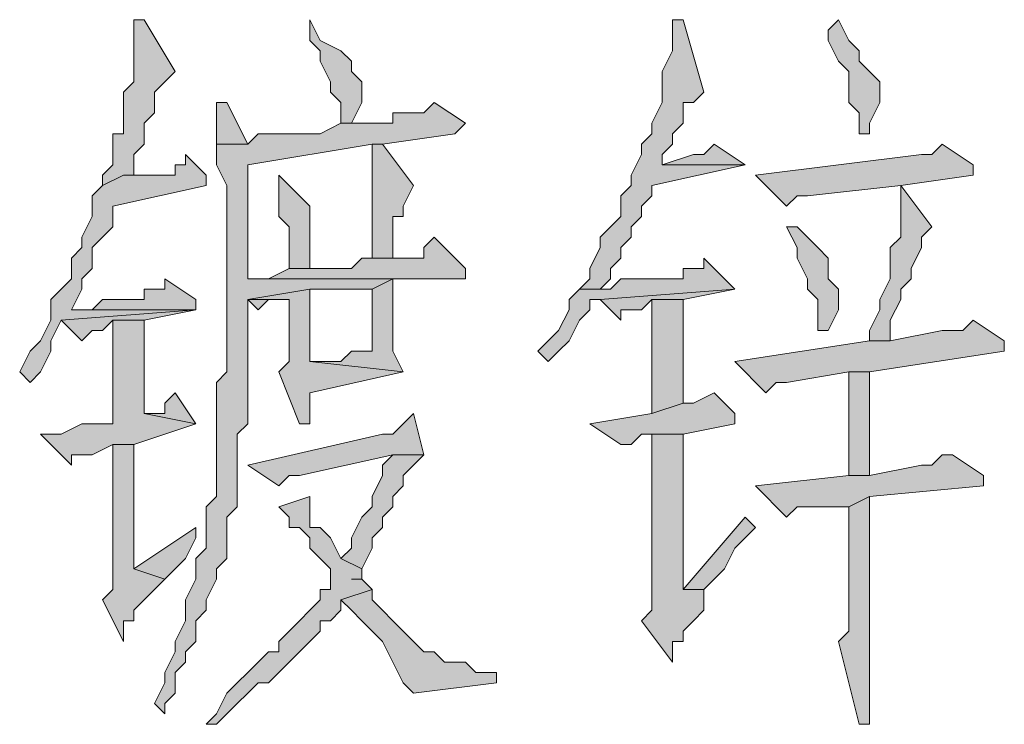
# Model space of a CAD drawing. Extents: x 566443 to 590371, y 3845226 to 3876576.
# Tile 150 of 221: x 586605.47 to 586609.49, y 3853962.62 to 3853965.5. Entities that reach past the tile are written whole.
import ezdxf

# ---------------------------------------------------------------- set-up
doc = ezdxf.new("R2010")
doc.units = 0
doc.layers.add('C00-00-00', color=7, linetype='CONTINUOUS')

msp = doc.modelspace()

# ---------------------------------------------------------------- hatches: boundary and pattern name
at = {"layer": 'C00-00-00'}
h = msp.add_hatch(color=256, dxfattribs=at)
h.dxf.hatch_style = 2
h.paths.add_polyline_path([(586605.9752, 3853965.5016), (586605.9329, 3853965.5016), (586605.9329, 3853965.4593), (586605.9329, 3853965.2476), (586605.8906, 3853965.2053), (586605.8906, 3853965.0359), (586605.8482, 3853965.0359), (586605.8482, 3853964.9089), (586605.8059, 3853964.8666), (586605.8059, 3853964.8243), (586605.8906, 3853964.8666), (586605.9329, 3853964.8666), (586605.9329, 3853964.9089), (586605.9329, 3853964.9513), (586605.9752, 3853964.9936), (586605.9752, 3853965.0783), (586606.0176, 3853965.1206), (586606.0176, 3853965.2053), (586606.0599, 3853965.2476), (586606.1022, 3853965.2899)])
h = msp.add_hatch(color=256, dxfattribs=at)
h.dxf.hatch_style = 2
h.paths.add_polyline_path([(586606.6526, 3853965.5016), (586606.6526, 3853965.4169), (586606.6949, 3853965.3746), (586606.6949, 3853965.3323), (586606.7372, 3853965.2476), (586606.7372, 3853965.2053), (586606.7796, 3853965.1629), (586606.7796, 3853965.0783), (586606.8219, 3853965.0783), (586606.8642, 3853965.1629), (586606.8642, 3853965.2476), (586606.8219, 3853965.2899), (586606.8219, 3853965.3323), (586606.7796, 3853965.3746), (586606.6949, 3853965.4169)])
h = msp.add_hatch(color=256, dxfattribs=at)
h.dxf.hatch_style = 2
h.paths.add_polyline_path([(586608.1342, 3853965.5016), (586608.1342, 3853965.3746), (586608.0919, 3853965.2899), (586608.0919, 3853965.1629), (586608.0496, 3853965.0783), (586608.0496, 3853965.0359), (586608.0072, 3853964.9936), (586608.0072, 3853964.9513), (586607.9649, 3853964.8666), (586607.9649, 3853964.8243), (586607.9226, 3853964.7819), (586607.9226, 3853964.6973), (586607.8802, 3853964.6549), (586607.8379, 3853964.6126), (586607.8379, 3853964.5703), (586607.7956, 3853964.4856), (586607.7956, 3853964.4433), (586607.7532, 3853964.4009), (586607.8379, 3853964.4009), (586607.8802, 3853964.4433), (586607.8802, 3853964.4856), (586607.9226, 3853964.5279), (586607.9226, 3853964.5703), (586607.9649, 3853964.6126), (586607.9649, 3853964.6549), (586608.0072, 3853964.6973), (586608.0072, 3853964.7396), (586608.0496, 3853964.7819), (586608.0496, 3853964.8243), (586608.4306, 3853964.9089), (586608.0919, 3853964.9089), (586608.0919, 3853964.9513), (586608.1342, 3853964.9936), (586608.1342, 3853965.0359), (586608.1766, 3853965.0783), (586608.1766, 3853965.1629), (586608.2189, 3853965.1629), (586608.2612, 3853965.2053), (586608.1766, 3853965.5016)])
h = msp.add_hatch(color=256, dxfattribs=at)
h.dxf.hatch_style = 2
h.paths.add_polyline_path([(586608.8116, 3853965.5016), (586608.7692, 3853965.4593), (586608.7692, 3853965.4169), (586608.8116, 3853965.3323), (586608.8539, 3853965.2899), (586608.8539, 3853965.1629), (586608.8962, 3853965.1206), (586608.8962, 3853965.0359), (586608.9386, 3853965.0359), (586608.9386, 3853965.0783), (586608.9809, 3853965.1629), (586608.9809, 3853965.2476), (586608.9386, 3853965.2899), (586608.8962, 3853965.3323), (586608.8962, 3853965.3746), (586608.8539, 3853965.4169)])
h = msp.add_hatch(color=256, dxfattribs=at)
h.dxf.hatch_style = 2
h.paths.add_polyline_path([(586607.1606, 3853965.1629), (586607.1182, 3853965.1206), (586606.9912, 3853965.1206), (586606.9912, 3853965.0783), (586606.7796, 3853965.0783), (586606.6949, 3853965.0359), (586606.4409, 3853965.0359), (586606.3986, 3853964.9936), (586606.2716, 3853964.9936), (586606.2716, 3853964.9513), (586606.2716, 3853964.9089), (586606.3139, 3853964.8243), (586606.3139, 3853964.0623), (586606.2716, 3853964.0199), (586606.2716, 3853963.5543), (586606.2292, 3853963.5119), (586606.2292, 3853963.3426), (586606.1869, 3853963.3003), (586606.1869, 3853963.2156), (586606.1446, 3853963.1309), (586606.1446, 3853963.0463), (586606.1022, 3853962.9616), (586606.1022, 3853962.9193), (586606.0599, 3853962.8346), (586606.0599, 3853962.7923), (586606.0176, 3853962.7076), (586606.0599, 3853962.6653), (586606.0599, 3853962.7076), (586606.1022, 3853962.7499), (586606.1022, 3853962.8346), (586606.1446, 3853962.8769), (586606.1446, 3853962.9193), (586606.1869, 3853962.9616), (586606.1869, 3853963.0463), (586606.2292, 3853963.0886), (586606.2292, 3853963.1309), (586606.2716, 3853963.2156), (586606.2716, 3853963.2579), (586606.3139, 3853963.3003), (586606.3139, 3853963.4696), (586606.3562, 3853963.5119), (586606.3562, 3853963.8083), (586606.3986, 3853963.8506), (586606.3986, 3853964.3586), (586606.6526, 3853964.4009), (586606.9066, 3853964.4009), (586606.9912, 3853964.4433), (586606.3986, 3853964.4433), (586606.3986, 3853964.5279), (586606.3986, 3853964.9089), (586606.9066, 3853964.9936), (586606.9489, 3853964.9936), (586607.2452, 3853965.0359), (586607.2876, 3853965.0783)])
h = msp.add_hatch(color=256, dxfattribs=at)
h.dxf.hatch_style = 2
h.paths.add_polyline_path([(586606.2716, 3853965.1629), (586606.2716, 3853964.9936), (586606.3986, 3853964.9936), (586606.3139, 3853965.1629)])
h = msp.add_hatch(color=256, dxfattribs=at)
h.dxf.hatch_style = 2
h.paths.add_polyline_path([(586606.9489, 3853964.9936), (586606.9066, 3853964.9936), (586606.9066, 3853964.9513), (586606.9066, 3853964.5279), (586606.9912, 3853964.5279), (586606.9912, 3853964.6973), (586607.0336, 3853964.6973), (586607.0336, 3853964.7396), (586607.0759, 3853964.8243)])
h = msp.add_hatch(color=256, dxfattribs=at)
h.dxf.hatch_style = 2
h.paths.add_polyline_path([(586608.3036, 3853964.9936), (586608.2612, 3853964.9513), (586608.2189, 3853964.9513), (586608.0919, 3853964.9089), (586608.4306, 3853964.9089)])
h = msp.add_hatch(color=256, dxfattribs=at)
h.dxf.hatch_style = 2
h.paths.add_polyline_path([(586609.2349, 3853964.9936), (586609.1926, 3853964.9513), (586609.1502, 3853964.9513), (586608.4729, 3853964.8666), (586608.5999, 3853964.7396), (586608.6422, 3853964.7819), (586608.6846, 3853964.7819), (586609.0656, 3853964.8243), (586609.3619, 3853964.8666), (586609.3619, 3853964.9089)])
h = msp.add_hatch(color=256, dxfattribs=at)
h.dxf.hatch_style = 2
h.paths.add_polyline_path([(586606.1446, 3853964.9513), (586606.1446, 3853964.9089), (586606.1022, 3853964.9089), (586606.1022, 3853964.8666), (586606.0599, 3853964.8666), (586605.8906, 3853964.8666), (586605.8059, 3853964.8243), (586605.7636, 3853964.7819), (586605.7636, 3853964.6973), (586605.7212, 3853964.6126), (586605.7212, 3853964.5703), (586605.6789, 3853964.5279), (586605.6789, 3853964.4433), (586605.6366, 3853964.4009), (586605.5942, 3853964.3586), (586605.5942, 3853964.2739), (586605.5519, 3853964.1893), (586605.5096, 3853964.1469), (586605.4672, 3853964.0623), (586605.5096, 3853964.0199), (586605.5519, 3853964.0623), (586605.5942, 3853964.1469), (586605.5942, 3853964.1893), (586605.6366, 3853964.2739), (586606.1869, 3853964.3163), (586605.6789, 3853964.3163), (586605.7212, 3853964.4009), (586605.7212, 3853964.4433), (586605.7636, 3853964.4856), (586605.7636, 3853964.5703), (586605.8059, 3853964.6126), (586605.8482, 3853964.6549), (586605.8482, 3853964.7396), (586606.2292, 3853964.8243), (586606.2292, 3853964.8666)])
h = msp.add_hatch(color=256, dxfattribs=at)
h.dxf.hatch_style = 2
h.paths.add_polyline_path([(586606.5256, 3853964.8666), (586606.5256, 3853964.6973), (586606.5679, 3853964.6549), (586606.5679, 3853964.4856), (586606.6526, 3853964.4856), (586606.6526, 3853964.7396)])
h = msp.add_hatch(color=256, dxfattribs=at)
h.dxf.hatch_style = 2
h.paths.add_polyline_path([(586609.0656, 3853964.8243), (586609.0656, 3853964.6126), (586609.0232, 3853964.5703), (586609.0232, 3853964.4433), (586608.9809, 3853964.3586), (586608.9809, 3853964.3163), (586608.9386, 3853964.2316), (586608.9386, 3853964.1893), (586609.0232, 3853964.1893), (586609.0232, 3853964.2739), (586609.0656, 3853964.3586), (586609.0656, 3853964.4009), (586609.1079, 3853964.4433), (586609.1079, 3853964.4856), (586609.1502, 3853964.5703), (586609.1502, 3853964.6126), (586609.1926, 3853964.6549)])
h = msp.add_hatch(color=256, dxfattribs=at)
h.dxf.hatch_style = 2
h.paths.add_polyline_path([(586608.6422, 3853964.6549), (586608.5999, 3853964.6549), (586608.6422, 3853964.5703), (586608.6422, 3853964.5279), (586608.6846, 3853964.4433), (586608.6846, 3853964.4009), (586608.7269, 3853964.3586), (586608.7269, 3853964.2316), (586608.7692, 3853964.2316), (586608.8116, 3853964.3163), (586608.8116, 3853964.4009), (586608.7692, 3853964.4433), (586608.7692, 3853964.5279), (586608.7269, 3853964.5703), (586608.6846, 3853964.6126)])
h = msp.add_hatch(color=256, dxfattribs=at)
h.dxf.hatch_style = 2
h.paths.add_polyline_path([(586607.1606, 3853964.6126), (586607.1182, 3853964.5703), (586607.1182, 3853964.5279), (586607.0759, 3853964.5279), (586606.8642, 3853964.5279), (586606.8219, 3853964.4856), (586606.5679, 3853964.4856), (586606.4832, 3853964.4433), (586606.3986, 3853964.4433), (586606.9912, 3853964.4433), (586607.2876, 3853964.4433), (586607.2876, 3853964.4856)])
h = msp.add_hatch(color=256, dxfattribs=at)
h.dxf.hatch_style = 2
h.paths.add_polyline_path([(586608.2612, 3853964.5279), (586608.2612, 3853964.4856), (586608.2189, 3853964.4856), (586608.1766, 3853964.4856), (586608.1766, 3853964.4433), (586607.9226, 3853964.4433), (586607.8802, 3853964.4009), (586607.7532, 3853964.4009), (586607.7109, 3853964.3586), (586607.7109, 3853964.3163), (586607.6686, 3853964.2316), (586607.6262, 3853964.1893), (586607.5839, 3853964.1469), (586607.6262, 3853964.1046), (586607.6686, 3853964.1469), (586607.7109, 3853964.1893), (586607.7532, 3853964.2739), (586607.7956, 3853964.3163), (586607.7956, 3853964.3586), (586607.8379, 3853964.3586), (586608.3882, 3853964.4009)])
h = msp.add_hatch(color=256, dxfattribs=at)
h.dxf.hatch_style = 2
h.paths.add_polyline_path([(586606.0599, 3853964.4433), (586606.0599, 3853964.4009), (586606.0176, 3853964.4009), (586605.9752, 3853964.4009), (586605.9752, 3853964.3586), (586605.8059, 3853964.3586), (586605.7636, 3853964.3163), (586605.6789, 3853964.3163), (586606.1869, 3853964.3163), (586606.1869, 3853964.3586)])
h = msp.add_hatch(color=256, dxfattribs=at)
h.dxf.hatch_style = 2
h.paths.add_polyline_path([(586606.9912, 3853964.4433), (586606.9066, 3853964.4009), (586606.9066, 3853964.1469), (586606.8642, 3853964.1469), (586606.8219, 3853964.1469), (586606.7796, 3853964.1046), (586606.6526, 3853964.1046), (586607.0336, 3853964.0623), (586606.9912, 3853964.1469)])
h = msp.add_hatch(color=256, dxfattribs=at)
h.dxf.hatch_style = 2
h.paths.add_polyline_path([(586606.6526, 3853964.4009), (586606.3986, 3853964.3586), (586606.5679, 3853964.3586), (586606.5679, 3853964.3163), (586606.5679, 3853964.1046), (586606.5256, 3853964.0623), (586606.6102, 3853963.8506), (586606.6526, 3853963.8506), (586606.6526, 3853963.9353), (586606.6526, 3853963.9776), (586607.0336, 3853964.0623), (586606.6526, 3853964.1046)])
h = msp.add_hatch(color=256, dxfattribs=at)
h.dxf.hatch_style = 2
h.paths.add_polyline_path([(586608.3882, 3853964.4009), (586607.8379, 3853964.3586), (586607.9226, 3853964.2739), (586607.9226, 3853964.3163), (586607.9649, 3853964.3163), (586608.0072, 3853964.3163), (586608.0496, 3853964.3586), (586608.1766, 3853964.3586)])
h = msp.add_hatch(color=256, dxfattribs=at)
h.dxf.hatch_style = 2
h.paths.add_polyline_path([(586606.3986, 3853964.3586), (586606.4409, 3853964.3163), (586606.4832, 3853964.3586), (586606.5679, 3853964.3586)])
h = msp.add_hatch(color=256, dxfattribs=at)
h.dxf.hatch_style = 2
h.paths.add_polyline_path([(586608.1766, 3853964.3586), (586608.0496, 3853964.3586), (586608.0496, 3853963.8929), (586608.1766, 3853963.9353)])
h = msp.add_hatch(color=256, dxfattribs=at)
h.dxf.hatch_style = 2
h.paths.add_polyline_path([(586606.1869, 3853964.3163), (586605.6366, 3853964.2739), (586605.7212, 3853964.1893), (586605.7636, 3853964.2316), (586605.8059, 3853964.2316), (586605.8482, 3853964.2739), (586605.9752, 3853964.2739)])
h = msp.add_hatch(color=256, dxfattribs=at)
h.dxf.hatch_style = 2
h.paths.add_polyline_path([(586605.9752, 3853964.2739), (586605.8482, 3853964.2739), (586605.8482, 3853963.8506), (586605.7212, 3853963.8506), (586605.6366, 3853963.8083), (586605.5519, 3853963.8083), (586605.6789, 3853963.6813), (586605.6789, 3853963.7236), (586605.7212, 3853963.7236), (586605.7636, 3853963.7236), (586605.8482, 3853963.7659), (586605.9329, 3853963.7659), (586606.1869, 3853963.8506), (586605.9752, 3853963.8929)])
h = msp.add_hatch(color=256, dxfattribs=at)
h.dxf.hatch_style = 2
h.paths.add_polyline_path([(586609.3619, 3853964.2739), (586609.3196, 3853964.2316), (586609.2349, 3853964.2316), (586609.0232, 3853964.1893), (586608.9386, 3853964.1893), (586608.3882, 3853964.1046), (586608.5152, 3853963.9776), (586608.5576, 3853964.0199), (586608.5999, 3853964.0199), (586608.8539, 3853964.0623), (586608.9386, 3853964.0623), (586609.4889, 3853964.1469), (586609.4889, 3853964.1893)])
h = msp.add_hatch(color=256, dxfattribs=at)
h.dxf.hatch_style = 2
h.paths.add_polyline_path([(586608.9386, 3853964.0623), (586608.8539, 3853964.0623), (586608.8539, 3853963.9776), (586608.8539, 3853963.6389), (586608.9386, 3853963.6389)])
h = msp.add_hatch(color=256, dxfattribs=at)
h.dxf.hatch_style = 2
h.paths.add_polyline_path([(586606.1022, 3853963.9776), (586606.0599, 3853963.9353), (586606.0599, 3853963.8929), (586606.0176, 3853963.8929), (586605.9752, 3853963.8929), (586606.1869, 3853963.8506)])
h = msp.add_hatch(color=256, dxfattribs=at)
h.dxf.hatch_style = 2
h.paths.add_polyline_path([(586608.3036, 3853963.9776), (586608.2189, 3853963.9353), (586608.1766, 3853963.9353), (586608.0496, 3853963.8929), (586607.7956, 3853963.8506), (586607.9226, 3853963.7659), (586607.9649, 3853963.7659), (586608.0072, 3853963.8083), (586608.1766, 3853963.8083), (586608.3882, 3853963.8506), (586608.3882, 3853963.8929)])
h = msp.add_hatch(color=256, dxfattribs=at)
h.dxf.hatch_style = 2
h.paths.add_polyline_path([(586607.0759, 3853963.8929), (586607.0336, 3853963.8506), (586606.9912, 3853963.8083), (586606.9489, 3853963.8083), (586606.3986, 3853963.6813), (586606.5256, 3853963.5966), (586606.5679, 3853963.6389), (586606.6102, 3853963.6389), (586606.9912, 3853963.7236), (586607.1182, 3853963.7236)])
h = msp.add_hatch(color=256, dxfattribs=at)
h.dxf.hatch_style = 2
h.paths.add_polyline_path([(586608.1766, 3853963.8083), (586608.0496, 3853963.8083), (586608.0496, 3853963.0886), (586608.0072, 3853963.0463), (586608.1342, 3853962.8769), (586608.1342, 3853962.9616), (586608.1766, 3853962.9616), (586608.1766, 3853963.0039), (586608.2189, 3853963.0463), (586608.2612, 3853963.0886), (586608.2612, 3853963.1733), (586608.1766, 3853963.1733)])
h = msp.add_hatch(color=256, dxfattribs=at)
h.dxf.hatch_style = 2
h.paths.add_polyline_path([(586605.9329, 3853963.7659), (586605.8482, 3853963.7659), (586605.8482, 3853963.1733), (586605.8059, 3853963.1309), (586605.8906, 3853962.9616), (586605.8906, 3853963.0463), (586605.9329, 3853963.0463), (586605.9329, 3853963.0886), (586605.9752, 3853963.1309), (586606.0176, 3853963.1733), (586606.0599, 3853963.2156), (586605.9329, 3853963.2579)])
h = msp.add_hatch(color=256, dxfattribs=at)
h.dxf.hatch_style = 2
h.paths.add_polyline_path([(586607.1182, 3853963.7236), (586606.9912, 3853963.7236), (586606.9489, 3853963.6813), (586606.9489, 3853963.6389), (586606.9066, 3853963.5543), (586606.9066, 3853963.5119), (586606.8642, 3853963.4696), (586606.8219, 3853963.3849), (586606.8219, 3853963.3426), (586606.7796, 3853963.3003), (586606.8642, 3853963.2579), (586606.9066, 3853963.3426), (586606.9066, 3853963.3849), (586606.9489, 3853963.4273), (586606.9489, 3853963.4696), (586606.9912, 3853963.5119), (586606.9912, 3853963.5543), (586607.0336, 3853963.5966), (586607.0336, 3853963.6389), (586607.0759, 3853963.6813)])
h = msp.add_hatch(color=256, dxfattribs=at)
h.dxf.hatch_style = 2
h.paths.add_polyline_path([(586609.2772, 3853963.7236), (586609.2349, 3853963.7236), (586609.1926, 3853963.6813), (586609.1502, 3853963.6813), (586608.9386, 3853963.6389), (586608.8539, 3853963.6389), (586608.4729, 3853963.5966), (586608.5999, 3853963.4696), (586608.6422, 3853963.5119), (586608.8539, 3853963.5119), (586608.9386, 3853963.5543), (586609.4042, 3853963.5966), (586609.4042, 3853963.6389)])
h = msp.add_hatch(color=256, dxfattribs=at)
h.dxf.hatch_style = 2
h.paths.add_polyline_path([(586606.6526, 3853963.5543), (586606.5256, 3853963.5119), (586606.5679, 3853963.4696), (586606.5679, 3853963.4273), (586606.6102, 3853963.4273), (586606.6526, 3853963.3849), (586606.6526, 3853963.3426), (586606.6949, 3853963.3003), (586606.7372, 3853963.2579), (586606.7372, 3853963.1733), (586606.6949, 3853963.1733), (586606.6949, 3853963.1309), (586606.6526, 3853963.0886), (586606.6102, 3853963.0463), (586606.5679, 3853963.0039), (586606.5256, 3853962.9616), (586606.5256, 3853962.9193), (586606.4832, 3853962.9193), (586606.4409, 3853962.8769), (586606.3986, 3853962.8346), (586606.3562, 3853962.7923), (586606.3139, 3853962.7499), (586606.2716, 3853962.6653), (586606.2292, 3853962.6229), (586606.2716, 3853962.6229), (586606.3139, 3853962.6653), (586606.3562, 3853962.7076), (586606.3986, 3853962.7499), (586606.4409, 3853962.7923), (586606.4832, 3853962.7923), (586606.5256, 3853962.8346), (586606.5679, 3853962.8769), (586606.6102, 3853962.9193), (586606.6526, 3853962.9616), (586606.6949, 3853963.0039), (586606.6949, 3853963.0463), (586606.7372, 3853963.0463), (586606.7796, 3853963.0886), (586606.7796, 3853963.1309), (586606.9066, 3853963.1733), (586606.8642, 3853963.2156), (586606.8219, 3853963.2156), (586606.8642, 3853963.2156), (586606.8642, 3853963.2579), (586606.7796, 3853963.3003), (586606.7372, 3853963.3849), (586606.6949, 3853963.4273), (586606.6526, 3853963.4273), (586606.6526, 3853963.4696)])
h = msp.add_hatch(color=256, dxfattribs=at)
h.dxf.hatch_style = 2
h.paths.add_polyline_path([(586608.9386, 3853963.5543), (586608.8539, 3853963.5119), (586608.8539, 3853963.0039), (586608.8116, 3853962.9616), (586608.8962, 3853962.6229), (586608.9386, 3853962.6229), (586608.9386, 3853963.0463)])
h = msp.add_hatch(color=256, dxfattribs=at)
h.dxf.hatch_style = 2
h.paths.add_polyline_path([(586608.4306, 3853963.4696), (586608.1766, 3853963.1733), (586608.2612, 3853963.1733), (586608.3036, 3853963.2156), (586608.3459, 3853963.2579), (586608.3882, 3853963.3426), (586608.4729, 3853963.4273)])
h = msp.add_hatch(color=256, dxfattribs=at)
h.dxf.hatch_style = 2
h.paths.add_polyline_path([(586606.1869, 3853963.4273), (586605.9329, 3853963.2579), (586606.0599, 3853963.2156), (586606.1022, 3853963.2579), (586606.1446, 3853963.3003), (586606.1869, 3853963.3849)])
h = msp.add_hatch(color=256, dxfattribs=at)
h.dxf.hatch_style = 2
h.paths.add_polyline_path([(586606.9066, 3853963.1733), (586606.7796, 3853963.1309), (586606.8219, 3853963.0886), (586606.8642, 3853963.0463), (586606.9489, 3853962.9616), (586606.9912, 3853962.8769), (586607.0336, 3853962.7923), (586607.0759, 3853962.7499), (586607.4146, 3853962.7923), (586607.4146, 3853962.8346), (586607.3722, 3853962.8346), (586607.3299, 3853962.8346), (586607.2876, 3853962.8769), (586607.2029, 3853962.8769), (586607.1606, 3853962.9193), (586607.1182, 3853962.9193), (586607.0759, 3853962.9616), (586607.0336, 3853963.0039), (586606.9912, 3853963.0463), (586606.9489, 3853963.0886), (586606.9066, 3853963.1309)])

# ---------------------------------------------------------------- linework, layer by layer
at = {"layer": 'C00-00-00', "lineweight": 0}
for points in [[(586605.9752, 3853965.5016), (586605.9329, 3853965.5016), (586605.9329, 3853965.4593), (586605.9329, 3853965.2476), (586605.8906, 3853965.2053), (586605.8906, 3853965.0359), (586605.8482, 3853965.0359), (586605.8482, 3853964.9089), (586605.8059, 3853964.8666), (586605.8059, 3853964.8243), (586605.8906, 3853964.8666), (586605.9329, 3853964.8666), (586605.9329, 3853964.9089), (586605.9329, 3853964.9513), (586605.9752, 3853964.9936), (586605.9752, 3853965.0783), (586606.0176, 3853965.1206), (586606.0176, 3853965.2053), (586606.0599, 3853965.2476), (586606.1022, 3853965.2899)], [(586606.6526, 3853965.5016), (586606.6526, 3853965.4169), (586606.6949, 3853965.3746), (586606.6949, 3853965.3323), (586606.7372, 3853965.2476), (586606.7372, 3853965.2053), (586606.7796, 3853965.1629), (586606.7796, 3853965.0783), (586606.8219, 3853965.0783), (586606.8642, 3853965.1629), (586606.8642, 3853965.2476), (586606.8219, 3853965.2899), (586606.8219, 3853965.3323), (586606.7796, 3853965.3746), (586606.6949, 3853965.4169)], [(586608.1342, 3853965.5016), (586608.1342, 3853965.3746), (586608.0919, 3853965.2899), (586608.0919, 3853965.1629), (586608.0496, 3853965.0783), (586608.0496, 3853965.0359), (586608.0072, 3853964.9936), (586608.0072, 3853964.9513), (586607.9649, 3853964.8666), (586607.9649, 3853964.8243), (586607.9226, 3853964.7819), (586607.9226, 3853964.6973), (586607.8802, 3853964.6549), (586607.8379, 3853964.6126), (586607.8379, 3853964.5703), (586607.7956, 3853964.4856), (586607.7956, 3853964.4433), (586607.7532, 3853964.4009), (586607.8379, 3853964.4009), (586607.8802, 3853964.4433), (586607.8802, 3853964.4856), (586607.9226, 3853964.5279), (586607.9226, 3853964.5703), (586607.9649, 3853964.6126), (586607.9649, 3853964.6549), (586608.0072, 3853964.6973), (586608.0072, 3853964.7396), (586608.0496, 3853964.7819), (586608.0496, 3853964.8243), (586608.4306, 3853964.9089), (586608.0919, 3853964.9089), (586608.0919, 3853964.9513), (586608.1342, 3853964.9936), (586608.1342, 3853965.0359), (586608.1766, 3853965.0783), (586608.1766, 3853965.1629), (586608.2189, 3853965.1629), (586608.2612, 3853965.2053), (586608.1766, 3853965.5016)], [(586608.8116, 3853965.5016), (586608.7692, 3853965.4593), (586608.7692, 3853965.4169), (586608.8116, 3853965.3323), (586608.8539, 3853965.2899), (586608.8539, 3853965.1629), (586608.8962, 3853965.1206), (586608.8962, 3853965.0359), (586608.9386, 3853965.0359), (586608.9386, 3853965.0783), (586608.9809, 3853965.1629), (586608.9809, 3853965.2476), (586608.9386, 3853965.2899), (586608.8962, 3853965.3323), (586608.8962, 3853965.3746), (586608.8539, 3853965.4169)], [(586607.1606, 3853965.1629), (586607.1182, 3853965.1206), (586606.9912, 3853965.1206), (586606.9912, 3853965.0783), (586606.7796, 3853965.0783), (586606.6949, 3853965.0359), (586606.4409, 3853965.0359), (586606.3986, 3853964.9936), (586606.2716, 3853964.9936), (586606.2716, 3853964.9513), (586606.2716, 3853964.9089), (586606.3139, 3853964.8243), (586606.3139, 3853964.0623), (586606.2716, 3853964.0199), (586606.2716, 3853963.5543), (586606.2292, 3853963.5119), (586606.2292, 3853963.3426), (586606.1869, 3853963.3003), (586606.1869, 3853963.2156), (586606.1446, 3853963.1309), (586606.1446, 3853963.0463), (586606.1022, 3853962.9616), (586606.1022, 3853962.9193), (586606.0599, 3853962.8346), (586606.0599, 3853962.7923), (586606.0176, 3853962.7076), (586606.0599, 3853962.6653), (586606.0599, 3853962.7076), (586606.1022, 3853962.7499), (586606.1022, 3853962.8346), (586606.1446, 3853962.8769), (586606.1446, 3853962.9193), (586606.1869, 3853962.9616), (586606.1869, 3853963.0463), (586606.2292, 3853963.0886), (586606.2292, 3853963.1309), (586606.2716, 3853963.2156), (586606.2716, 3853963.2579), (586606.3139, 3853963.3003), (586606.3139, 3853963.4696), (586606.3562, 3853963.5119), (586606.3562, 3853963.8083), (586606.3986, 3853963.8506), (586606.3986, 3853964.3586), (586606.6526, 3853964.4009), (586606.9066, 3853964.4009), (586606.9912, 3853964.4433), (586606.3986, 3853964.4433), (586606.3986, 3853964.5279), (586606.3986, 3853964.9089), (586606.9066, 3853964.9936), (586606.9489, 3853964.9936), (586607.2452, 3853965.0359), (586607.2876, 3853965.0783)], [(586606.2716, 3853965.1629), (586606.2716, 3853964.9936), (586606.3986, 3853964.9936), (586606.3139, 3853965.1629)], [(586606.9489, 3853964.9936), (586606.9066, 3853964.9936), (586606.9066, 3853964.9513), (586606.9066, 3853964.5279), (586606.9912, 3853964.5279), (586606.9912, 3853964.6973), (586607.0336, 3853964.6973), (586607.0336, 3853964.7396), (586607.0759, 3853964.8243)], [(586608.3036, 3853964.9936), (586608.2612, 3853964.9513), (586608.2189, 3853964.9513), (586608.0919, 3853964.9089), (586608.4306, 3853964.9089)], [(586609.2349, 3853964.9936), (586609.1926, 3853964.9513), (586609.1502, 3853964.9513), (586608.4729, 3853964.8666), (586608.5999, 3853964.7396), (586608.6422, 3853964.7819), (586608.6846, 3853964.7819), (586609.0656, 3853964.8243), (586609.3619, 3853964.8666), (586609.3619, 3853964.9089)], [(586606.1446, 3853964.9513), (586606.1446, 3853964.9089), (586606.1022, 3853964.9089), (586606.1022, 3853964.8666), (586606.0599, 3853964.8666), (586605.8906, 3853964.8666), (586605.8059, 3853964.8243), (586605.7636, 3853964.7819), (586605.7636, 3853964.6973), (586605.7212, 3853964.6126), (586605.7212, 3853964.5703), (586605.6789, 3853964.5279), (586605.6789, 3853964.4433), (586605.6366, 3853964.4009), (586605.5942, 3853964.3586), (586605.5942, 3853964.2739), (586605.5519, 3853964.1893), (586605.5096, 3853964.1469), (586605.4672, 3853964.0623), (586605.5096, 3853964.0199), (586605.5519, 3853964.0623), (586605.5942, 3853964.1469), (586605.5942, 3853964.1893), (586605.6366, 3853964.2739), (586606.1869, 3853964.3163), (586605.6789, 3853964.3163), (586605.7212, 3853964.4009), (586605.7212, 3853964.4433), (586605.7636, 3853964.4856), (586605.7636, 3853964.5703), (586605.8059, 3853964.6126), (586605.8482, 3853964.6549), (586605.8482, 3853964.7396), (586606.2292, 3853964.8243), (586606.2292, 3853964.8666)], [(586606.5256, 3853964.8666), (586606.5256, 3853964.6973), (586606.5679, 3853964.6549), (586606.5679, 3853964.4856), (586606.6526, 3853964.4856), (586606.6526, 3853964.7396)], [(586609.0656, 3853964.8243), (586609.0656, 3853964.6126), (586609.0232, 3853964.5703), (586609.0232, 3853964.4433), (586608.9809, 3853964.3586), (586608.9809, 3853964.3163), (586608.9386, 3853964.2316), (586608.9386, 3853964.1893), (586609.0232, 3853964.1893), (586609.0232, 3853964.2739), (586609.0656, 3853964.3586), (586609.0656, 3853964.4009), (586609.1079, 3853964.4433), (586609.1079, 3853964.4856), (586609.1502, 3853964.5703), (586609.1502, 3853964.6126), (586609.1926, 3853964.6549)], [(586608.6422, 3853964.6549), (586608.5999, 3853964.6549), (586608.6422, 3853964.5703), (586608.6422, 3853964.5279), (586608.6846, 3853964.4433), (586608.6846, 3853964.4009), (586608.7269, 3853964.3586), (586608.7269, 3853964.2316), (586608.7692, 3853964.2316), (586608.8116, 3853964.3163), (586608.8116, 3853964.4009), (586608.7692, 3853964.4433), (586608.7692, 3853964.5279), (586608.7269, 3853964.5703), (586608.6846, 3853964.6126)], [(586607.1606, 3853964.6126), (586607.1182, 3853964.5703), (586607.1182, 3853964.5279), (586607.0759, 3853964.5279), (586606.8642, 3853964.5279), (586606.8219, 3853964.4856), (586606.5679, 3853964.4856), (586606.4832, 3853964.4433), (586606.3986, 3853964.4433), (586606.9912, 3853964.4433), (586607.2876, 3853964.4433), (586607.2876, 3853964.4856)], [(586608.2612, 3853964.5279), (586608.2612, 3853964.4856), (586608.2189, 3853964.4856), (586608.1766, 3853964.4856), (586608.1766, 3853964.4433), (586607.9226, 3853964.4433), (586607.8802, 3853964.4009), (586607.7532, 3853964.4009), (586607.7109, 3853964.3586), (586607.7109, 3853964.3163), (586607.6686, 3853964.2316), (586607.6262, 3853964.1893), (586607.5839, 3853964.1469), (586607.6262, 3853964.1046), (586607.6686, 3853964.1469), (586607.7109, 3853964.1893), (586607.7532, 3853964.2739), (586607.7956, 3853964.3163), (586607.7956, 3853964.3586), (586607.8379, 3853964.3586), (586608.3882, 3853964.4009)], [(586606.0599, 3853964.4433), (586606.0599, 3853964.4009), (586606.0176, 3853964.4009), (586605.9752, 3853964.4009), (586605.9752, 3853964.3586), (586605.8059, 3853964.3586), (586605.7636, 3853964.3163), (586605.6789, 3853964.3163), (586606.1869, 3853964.3163), (586606.1869, 3853964.3586)], [(586606.9912, 3853964.4433), (586606.9066, 3853964.4009), (586606.9066, 3853964.1469), (586606.8642, 3853964.1469), (586606.8219, 3853964.1469), (586606.7796, 3853964.1046), (586606.6526, 3853964.1046), (586607.0336, 3853964.0623), (586606.9912, 3853964.1469)], [(586606.6526, 3853964.4009), (586606.3986, 3853964.3586), (586606.5679, 3853964.3586), (586606.5679, 3853964.3163), (586606.5679, 3853964.1046), (586606.5256, 3853964.0623), (586606.6102, 3853963.8506), (586606.6526, 3853963.8506), (586606.6526, 3853963.9353), (586606.6526, 3853963.9776), (586607.0336, 3853964.0623), (586606.6526, 3853964.1046)], [(586608.3882, 3853964.4009), (586607.8379, 3853964.3586), (586607.9226, 3853964.2739), (586607.9226, 3853964.3163), (586607.9649, 3853964.3163), (586608.0072, 3853964.3163), (586608.0496, 3853964.3586), (586608.1766, 3853964.3586)], [(586606.3986, 3853964.3586), (586606.4409, 3853964.3163), (586606.4832, 3853964.3586), (586606.5679, 3853964.3586)], [(586608.1766, 3853964.3586), (586608.0496, 3853964.3586), (586608.0496, 3853963.8929), (586608.1766, 3853963.9353)], [(586606.1869, 3853964.3163), (586605.6366, 3853964.2739), (586605.7212, 3853964.1893), (586605.7636, 3853964.2316), (586605.8059, 3853964.2316), (586605.8482, 3853964.2739), (586605.9752, 3853964.2739)], [(586605.9752, 3853964.2739), (586605.8482, 3853964.2739), (586605.8482, 3853963.8506), (586605.7212, 3853963.8506), (586605.6366, 3853963.8083), (586605.5519, 3853963.8083), (586605.6789, 3853963.6813), (586605.6789, 3853963.7236), (586605.7212, 3853963.7236), (586605.7636, 3853963.7236), (586605.8482, 3853963.7659), (586605.9329, 3853963.7659), (586606.1869, 3853963.8506), (586605.9752, 3853963.8929)], [(586609.3619, 3853964.2739), (586609.3196, 3853964.2316), (586609.2349, 3853964.2316), (586609.0232, 3853964.1893), (586608.9386, 3853964.1893), (586608.3882, 3853964.1046), (586608.5152, 3853963.9776), (586608.5576, 3853964.0199), (586608.5999, 3853964.0199), (586608.8539, 3853964.0623), (586608.9386, 3853964.0623), (586609.4889, 3853964.1469), (586609.4889, 3853964.1893)], [(586608.9386, 3853964.0623), (586608.8539, 3853964.0623), (586608.8539, 3853963.9776), (586608.8539, 3853963.6389), (586608.9386, 3853963.6389)], [(586606.1022, 3853963.9776), (586606.0599, 3853963.9353), (586606.0599, 3853963.8929), (586606.0176, 3853963.8929), (586605.9752, 3853963.8929), (586606.1869, 3853963.8506)], [(586608.3036, 3853963.9776), (586608.2189, 3853963.9353), (586608.1766, 3853963.9353), (586608.0496, 3853963.8929), (586607.7956, 3853963.8506), (586607.9226, 3853963.7659), (586607.9649, 3853963.7659), (586608.0072, 3853963.8083), (586608.1766, 3853963.8083), (586608.3882, 3853963.8506), (586608.3882, 3853963.8929)], [(586607.0759, 3853963.8929), (586607.0336, 3853963.8506), (586606.9912, 3853963.8083), (586606.9489, 3853963.8083), (586606.3986, 3853963.6813), (586606.5256, 3853963.5966), (586606.5679, 3853963.6389), (586606.6102, 3853963.6389), (586606.9912, 3853963.7236), (586607.1182, 3853963.7236)], [(586608.1766, 3853963.8083), (586608.0496, 3853963.8083), (586608.0496, 3853963.0886), (586608.0072, 3853963.0463), (586608.1342, 3853962.8769), (586608.1342, 3853962.9616), (586608.1766, 3853962.9616), (586608.1766, 3853963.0039), (586608.2189, 3853963.0463), (586608.2612, 3853963.0886), (586608.2612, 3853963.1733), (586608.1766, 3853963.1733)], [(586605.9329, 3853963.7659), (586605.8482, 3853963.7659), (586605.8482, 3853963.1733), (586605.8059, 3853963.1309), (586605.8906, 3853962.9616), (586605.8906, 3853963.0463), (586605.9329, 3853963.0463), (586605.9329, 3853963.0886), (586605.9752, 3853963.1309), (586606.0176, 3853963.1733), (586606.0599, 3853963.2156), (586605.9329, 3853963.2579)], [(586607.1182, 3853963.7236), (586606.9912, 3853963.7236), (586606.9489, 3853963.6813), (586606.9489, 3853963.6389), (586606.9066, 3853963.5543), (586606.9066, 3853963.5119), (586606.8642, 3853963.4696), (586606.8219, 3853963.3849), (586606.8219, 3853963.3426), (586606.7796, 3853963.3003), (586606.8642, 3853963.2579), (586606.9066, 3853963.3426), (586606.9066, 3853963.3849), (586606.9489, 3853963.4273), (586606.9489, 3853963.4696), (586606.9912, 3853963.5119), (586606.9912, 3853963.5543), (586607.0336, 3853963.5966), (586607.0336, 3853963.6389), (586607.0759, 3853963.6813)], [(586609.2772, 3853963.7236), (586609.2349, 3853963.7236), (586609.1926, 3853963.6813), (586609.1502, 3853963.6813), (586608.9386, 3853963.6389), (586608.8539, 3853963.6389), (586608.4729, 3853963.5966), (586608.5999, 3853963.4696), (586608.6422, 3853963.5119), (586608.8539, 3853963.5119), (586608.9386, 3853963.5543), (586609.4042, 3853963.5966), (586609.4042, 3853963.6389)], [(586606.6526, 3853963.5543), (586606.5256, 3853963.5119), (586606.5679, 3853963.4696), (586606.5679, 3853963.4273), (586606.6102, 3853963.4273), (586606.6526, 3853963.3849), (586606.6526, 3853963.3426), (586606.6949, 3853963.3003), (586606.7372, 3853963.2579), (586606.7372, 3853963.1733), (586606.6949, 3853963.1733), (586606.6949, 3853963.1309), (586606.6526, 3853963.0886), (586606.6102, 3853963.0463), (586606.5679, 3853963.0039), (586606.5256, 3853962.9616), (586606.5256, 3853962.9193), (586606.4832, 3853962.9193), (586606.4409, 3853962.8769), (586606.3986, 3853962.8346), (586606.3562, 3853962.7923), (586606.3139, 3853962.7499), (586606.2716, 3853962.6653), (586606.2292, 3853962.6229), (586606.2716, 3853962.6229), (586606.3139, 3853962.6653), (586606.3562, 3853962.7076), (586606.3986, 3853962.7499), (586606.4409, 3853962.7923), (586606.4832, 3853962.7923), (586606.5256, 3853962.8346), (586606.5679, 3853962.8769), (586606.6102, 3853962.9193), (586606.6526, 3853962.9616), (586606.6949, 3853963.0039), (586606.6949, 3853963.0463), (586606.7372, 3853963.0463), (586606.7796, 3853963.0886), (586606.7796, 3853963.1309), (586606.9066, 3853963.1733), (586606.8642, 3853963.2156), (586606.8219, 3853963.2156), (586606.8642, 3853963.2156), (586606.8642, 3853963.2579), (586606.7796, 3853963.3003), (586606.7372, 3853963.3849), (586606.6949, 3853963.4273), (586606.6526, 3853963.4273), (586606.6526, 3853963.4696)], [(586608.9386, 3853963.5543), (586608.8539, 3853963.5119), (586608.8539, 3853963.0039), (586608.8116, 3853962.9616), (586608.8962, 3853962.6229), (586608.9386, 3853962.6229), (586608.9386, 3853963.0463)], [(586608.4306, 3853963.4696), (586608.1766, 3853963.1733), (586608.2612, 3853963.1733), (586608.3036, 3853963.2156), (586608.3459, 3853963.2579), (586608.3882, 3853963.3426), (586608.4729, 3853963.4273)], [(586606.1869, 3853963.4273), (586605.9329, 3853963.2579), (586606.0599, 3853963.2156), (586606.1022, 3853963.2579), (586606.1446, 3853963.3003), (586606.1869, 3853963.3849)], [(586606.9066, 3853963.1733), (586606.7796, 3853963.1309), (586606.8219, 3853963.0886), (586606.8642, 3853963.0463), (586606.9489, 3853962.9616), (586606.9912, 3853962.8769), (586607.0336, 3853962.7923), (586607.0759, 3853962.7499), (586607.4146, 3853962.7923), (586607.4146, 3853962.8346), (586607.3722, 3853962.8346), (586607.3299, 3853962.8346), (586607.2876, 3853962.8769), (586607.2029, 3853962.8769), (586607.1606, 3853962.9193), (586607.1182, 3853962.9193), (586607.0759, 3853962.9616), (586607.0336, 3853963.0039), (586606.9912, 3853963.0463), (586606.9489, 3853963.0886), (586606.9066, 3853963.1309)]]:
    msp.add_lwpolyline(points, close=True, dxfattribs=at)

doc.saveas('drawing.dxf')
